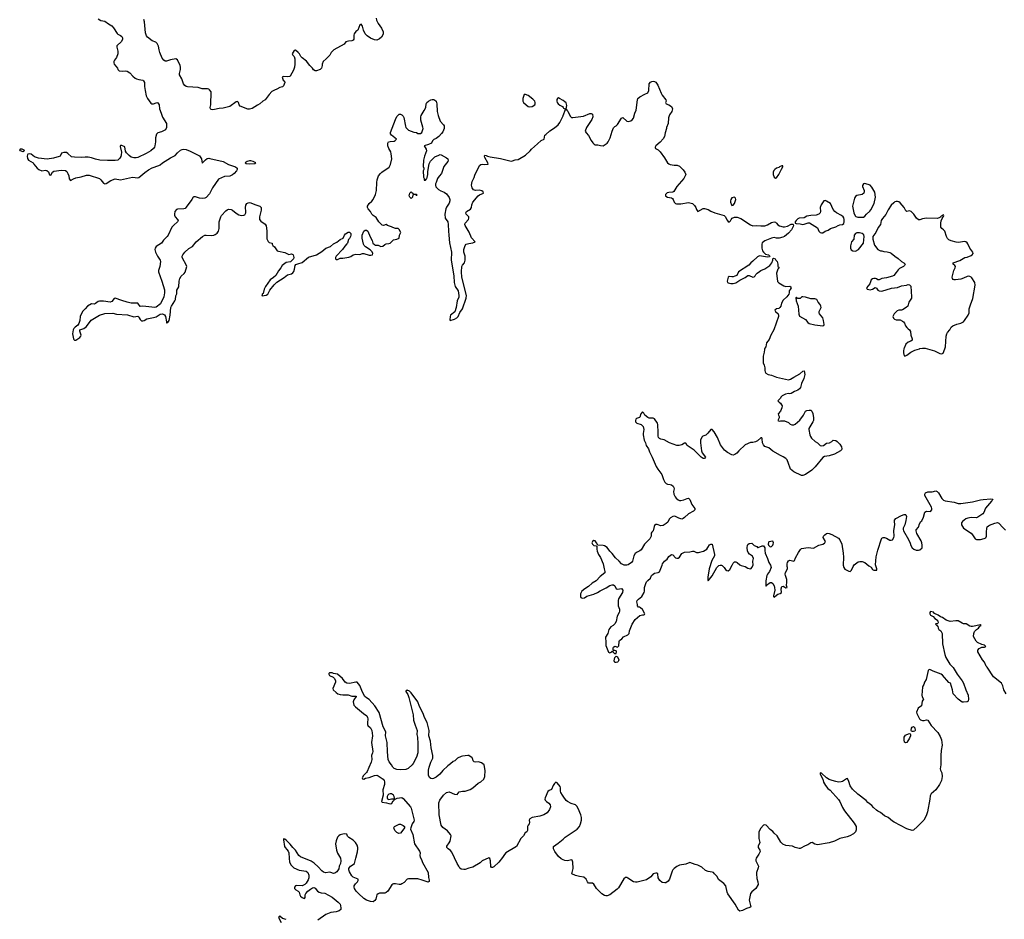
# Model space of a CAD drawing. Header units: inches. Extents: x 2354866 to 2448306, y 705012 to 877032.
# Tile 2 of 36: x 2381735 to 2396713, y 721319 to 735008. Entities that reach past the tile are written whole.
import ezdxf

# ---------------------------------------------------------------- set-up
doc = ezdxf.new("R2010")
doc.units = ezdxf.units.IN
doc.header["$MEASUREMENT"] = 0
for name, color, linetype in [('C3782', 7, 'Continuous'), ('C3783', 7, 'Continuous'), ('C3792', 7, 'Continuous'), ('C3793', 7, 'Continuous')]:
    doc.layers.add(name, color=color, linetype=linetype)

msp = doc.modelspace()

# ---------------------------------------------------------------- linework, layer by layer
at = {"layer": 'C3782', "color": 6, "elevation": 100}
for points in [[(2390000, 723194), (2389990, 723207), (2389968, 723250), (2389960, 723270), (2389962, 723322), (2389958, 723338), (2389910, 723395), (2389890, 723404), (2389870, 723387), (2389850, 723356), (2389827, 723293), (2389790, 723280), (2389770, 723263), (2389727, 723170), (2389723, 723150), (2389728, 723130), (2389747, 723110), (2389785, 723085), (2389803, 723063), (2389810, 723030), (2389795, 722990), (2389758, 722942), (2389710, 722908), (2389650, 722887), (2389530, 722871), (2389495, 722850), (2389485, 722830), (2389489, 722790), (2389484, 722770), (2389469, 722750), (2389461, 722730), (2389462, 722670), (2389449, 722650), (2389426, 722634), (2389398, 722590), (2389360, 722550), (2389294, 722426), (2389130, 722333), (2389110, 722308), (2389082, 722258), (2389026, 722190), (2388950, 722118), (2388930, 722109), (2388910, 722110), (2388903, 722123), (2388898, 722210), (2388887, 722247), (2388870, 722257), (2388771, 722209), (2388739, 722181), (2388630, 722112), (2388570, 722099), (2388510, 722076), (2388490, 722075), (2388450, 722083), (2388430, 722098), (2388417, 722130), (2388390, 722171), (2388310, 722339), (2388290, 722364), (2388251, 722390), (2388231, 722410), (2388231, 722430), (2388270, 722482), (2388283, 722510), (2388297, 722590), (2388291, 722610), (2388245, 722665), (2388170, 722718), (2388148, 722750), (2388114, 722910), (2388112, 723090), (2388128, 723130), (2388184, 723210), (2388230, 723247), (2388250, 723256), (2388270, 723258), (2388350, 723223), (2388390, 723218), (2388421, 723259), (2388470, 723269), (2388510, 723269), (2388590, 723293), (2388630, 723319), (2388710, 723389), (2388750, 723410), (2388795, 723450), (2388811, 723490), (2388815, 723585), (2388802, 723670), (2388759, 723699), (2388729, 723711), (2388710, 723716), (2388670, 723711), (2388650, 723715), (2388631, 723730), (2388624, 723764), (2388618, 723778), (2388570, 723811), (2388550, 723813), (2388510, 723805), (2388470, 723804), (2388450, 723799), (2388395, 723770), (2388354, 723730), (2388330, 723719), (2388290, 723684), (2388250, 723657), (2388170, 723585), (2388126, 723530), (2388070, 723483), (2388030, 723460), (2388010, 723457), (2387990, 723464), (2387970, 723479), (2387954, 723514), (2387956, 723590), (2387965, 723635), (2387988, 723710), (2388018, 723770), (2388022, 723810), (2387997, 723930), (2387984, 724030), (2387957, 724110), (2387963, 724190), (2387945, 724275), (2387933, 724313), (2387893, 724390), (2387873, 724450), (2387815, 724555), (2387790, 724630), (2387690, 724766), (2387665, 724790), (2387630, 724806), (2387610, 724792), (2387610, 724788), (2387617, 724770), (2387639, 724739), (2387653, 724693), (2387722, 724430), (2387728, 724350), (2387751, 724271), (2387782, 724190), (2387777, 724130), (2387786, 724090), (2387793, 723990), (2387793, 723850), (2387770, 723785), (2387723, 723690), (2387708, 723670), (2387647, 723613), (2387610, 723598), (2387530, 723593), (2387470, 723600), (2387430, 723613), (2387410, 723633), (2387390, 723670), (2387357, 723717), (2387342, 723750), (2387330, 723870), (2387326, 724010), (2387300, 724110), (2387306, 724170), (2387264, 724250), (2387206, 724466), (2387137, 724570), (2387050, 724664), (2387009, 724689), (2386985, 724710), (2386950, 724776), (2386910, 724879), (2386870, 724928), (2386850, 724930), (2386750, 724909), (2386713, 724913), (2386687, 724930), (2386644, 724984), (2386570, 725047), (2386510, 725058), (2386490, 725070), (2386448, 725070), (2386439, 725061), (2386436, 725050), (2386447, 725030), (2386503, 725003), (2386522, 724982), (2386539, 724950), (2386541, 724930), (2386501, 724830), (2386505, 724810), (2386547, 724770), (2386576, 724750), (2386610, 724741), (2386650, 724735), (2386730, 724734), (2386790, 724717), (2386854, 724714), (2386855, 724710), (2386819, 724661), (2386806, 724630), (2386820, 724580), (2386844, 724550), (2386965, 724450), (2387015, 724415), (2387027, 724390), (2387029, 724370), (2387024, 724310), (2387026, 724286), (2387032, 724270), (2387072, 724232), (2387092, 724192), (2387100, 724110), (2387089, 724009), (2387105, 723875), (2387103, 723850), (2387087, 723810), (2387093, 723750), (2387081, 723710), (2387044, 723630), (2387023, 723570), (2387009, 723551), (2386965, 723510), (2386947, 723470), (2386950, 723455), (2386970, 723452), (2386994, 723466), (2387050, 723476), (2387130, 723510), (2387169, 723511), (2387190, 723502), (2387266, 723450), (2387280, 723430), (2387286, 723410), (2387287, 723370), (2387261, 723290), (2387262, 723210), (2387238, 723110), (2387250, 723102), (2387313, 723093), (2387350, 723081), (2387381, 723079), (2387395, 723085), (2387419, 723121), (2387432, 723130), (2387434, 723146), (2387446, 723146), (2387477, 723163), (2387550, 723172), (2387570, 723158), (2387681, 723030), (2387692, 723010), (2387736, 722830), (2387733, 722810), (2387708, 722772), (2387683, 722710), (2387682, 722690), (2387717, 722610), (2387740, 722470), (2387818, 722358), (2387826, 722330), (2387823, 722290), (2387827, 722267), (2387848, 722230), (2387865, 722185), (2387950, 722030), (2387956, 721956), (2387966, 721914), (2387965, 721895), (2387950, 721884), (2387857, 721917), (2387790, 721934), (2387650, 721934), (2387630, 721930), (2387582, 721878), (2387550, 721857), (2387531, 721851), (2387510, 721848), (2387450, 721861), (2387420, 721860), (2387410, 721855), (2387398, 721842), (2387333, 721747), (2387312, 721728), (2387290, 721719), (2387210, 721715), (2387190, 721707), (2387170, 721690), (2387161, 721670), (2387152, 721628), (2387136, 721604), (2387110, 721586), (2387070, 721590), (2387010, 721610), (2386970, 721637), (2386888, 721710), (2386854, 721750), (2386829, 721790), (2386822, 721810), (2386824, 721830), (2386842, 721858), (2386874, 721890), (2386886, 721910), (2386885, 721925), (2386882, 721930), (2386810, 721962), (2386790, 721982), (2386750, 722041), (2386742, 722070), (2386743, 722090), (2386750, 722110), (2386768, 722130), (2386809, 722151), (2386830, 722170), (2386847, 722250), (2386874, 722346), (2386880, 722390), (2386879, 722410), (2386867, 722450), (2386844, 722490), (2386810, 722525), (2386743, 722563), (2386724, 722584), (2386710, 722614), (2386670, 722618), (2386610, 722605), (2386590, 722590), (2386572, 722570), (2386548, 722512), (2386541, 722470), (2386555, 722370), (2386570, 722326), (2386613, 722250), (2386621, 722210), (2386615, 722170), (2386597, 722130), (2386590, 722087), (2386558, 722042), (2386530, 722019), (2386510, 722018), (2386470, 722033), (2386450, 722035), (2386390, 722028), (2386357, 722037), (2386330, 722056), (2386276, 722116), (2386214, 722174), (2386170, 722205), (2386005, 722270), (2385984, 722290), (2385932, 722370), (2385890, 722410), (2385850, 722464), (2385790, 722526), (2385770, 722541), (2385750, 722542), (2385747, 722530), (2385765, 722425), (2385772, 722410), (2385801, 722381), (2385818, 722358), (2385828, 722330), (2385833, 722250), (2385842, 722190), (2385863, 722143), (2385905, 722105), (2385988, 722068), (2386092, 722052), (2386118, 722030), (2386136, 721990), (2386134, 721950), (2386121, 721918), (2386093, 721867), (2386073, 721847), (2386030, 721830), (2385947, 721833), (2385933, 721827), (2385915, 721810), (2385915, 721790), (2385922, 721782), (2385935, 721770), (2385973, 721750), (2385989, 721730), (2385995, 721690), (2386009, 721670), (2386030, 721649), (2386050, 721639), (2386070, 721638), (2386078, 721650), (2386076, 721690), (2386086, 721710), (2386119, 721750), (2386160, 721780), (2386190, 721796), (2386210, 721801), (2386230, 721794), (2386268, 721748), (2386290, 721732), (2386323, 721723), (2386377, 721717), (2386490, 721654), (2386579, 721579), (2386608, 721550), (2386617, 721530), (2386622, 721490), (2386621, 721470), (2386597, 721450), (2386547, 721433), (2386470, 721423), (2386390, 721394), (2386270, 721304)], [(2390000, 722223), (2389970, 722240), (2389934, 722274), (2389874, 722350), (2389853, 722390), (2389853, 722427), (2389924, 722476), (2390000, 722541)], [(2385790, 721318), (2385732, 721332), (2385690, 721365), (2385680, 721360), (2385670, 721348), (2385714, 721270)]]:
    msp.add_lwpolyline(points, dxfattribs=at)
for points in [[(2387370, 723231), (2387350, 723223), (2387334, 723210), (2387326, 723190), (2387324, 723170), (2387332, 723152), (2387350, 723142), (2387370, 723145), (2387393, 723153), (2387428, 723152), (2387438, 723162), (2387434, 723190), (2387421, 723210), (2387390, 723230)], [(2387505, 722625), (2387470, 722639), (2387444, 722670), (2387429, 722710), (2387438, 722730), (2387510, 722766), (2387530, 722766), (2387570, 722747), (2387587, 722730), (2387591, 722710), (2387562, 722678), (2387530, 722630)]]:
    msp.add_lwpolyline(points, close=True, dxfattribs=at)
at = {"layer": 'C3783', "color": 6, "elevation": 100}
for points in [[(2382930, 735019), (2382970, 734997), (2383030, 734986), (2383085, 734945), (2383136, 734916), (2383164, 734884), (2383220, 734800), (2383230, 734790), (2383270, 734767), (2383287, 734750), (2383298, 734730), (2383299, 734710), (2383283, 734677), (2383215, 734610), (2383212, 734590), (2383227, 734530), (2383226, 734490), (2383208, 734432), (2383176, 734390), (2383167, 734370), (2383166, 734350), (2383174, 734330), (2383221, 734270), (2383230, 734249), (2383250, 734229), (2383303, 734223), (2383350, 734229), (2383370, 734226), (2383410, 734200), (2383454, 734150), (2383490, 734119), (2383510, 734108), (2383550, 734098), (2383610, 734090), (2383620, 734080), (2383633, 734050), (2383633, 733990), (2383642, 733930), (2383660, 733850), (2383677, 733810), (2383730, 733737), (2383747, 733727), (2383770, 733726), (2383810, 733744), (2383830, 733746), (2383849, 733730), (2383856, 733710), (2383861, 733650), (2383888, 733588), (2383906, 733526), (2383967, 733430), (2383969, 733370), (2383952, 733330), (2383890, 733301), (2383835, 733285), (2383816, 733264), (2383801, 733210), (2383800, 733150), (2383792, 733090), (2383785, 733070), (2383770, 733050), (2383730, 733014), (2383661, 732970), (2383530, 732912), (2383505, 732905), (2383470, 732905), (2383430, 732918), (2383399, 732939), (2383361, 732981), (2383346, 733006), (2383333, 733073), (2383290, 733094), (2383270, 733094), (2383264, 733076), (2383284, 732990), (2383281, 732950), (2383273, 732927), (2383259, 732901), (2383239, 732881), (2383227, 732873), (2383190, 732865), (2383070, 732863), (2382952, 732872), (2382890, 732884), (2382827, 732907), (2382776, 732916), (2382730, 732917), (2382670, 732910), (2382570, 732915), (2382523, 732923), (2382470, 732971), (2382445, 732985), (2382406, 732986), (2382370, 732975), (2382358, 732942), (2382349, 732930), (2382335, 732925), (2382250, 732899), (2382153, 732887), (2382021, 732902), (2381961, 732921), (2381910, 732961), (2381890, 732968), (2381860, 732960), (2381852, 732950), (2381850, 732930), (2381854, 732894), (2381867, 732870), (2381938, 732830), (2381949, 732810), (2381999, 732750), (2382024, 732730), (2382070, 732710), (2382130, 732717), (2382150, 732714), (2382173, 732693), (2382190, 732649), (2382210, 732641), (2382234, 732686), (2382257, 732703), (2382370, 732718), (2382430, 732713), (2382450, 732700), (2382470, 732670), (2382483, 732630), (2382490, 732588), (2382510, 732559), (2382553, 732587), (2382590, 732602), (2382670, 732617), (2382750, 732643), (2382790, 732640), (2382950, 732590), (2382971, 732571), (2383010, 732518), (2383030, 732510), (2383050, 732516), (2383120, 732560), (2383190, 732588), (2383270, 732570), (2383450, 732611), (2383530, 732604), (2383550, 732607), (2383638, 732682), (2383696, 732724), (2383750, 732754), (2383850, 732788), (2383870, 732799), (2383910, 732830), (2384030, 732905), (2384099, 732941), (2384136, 732984), (2384179, 733021), (2384206, 733034), (2384230, 733039), (2384270, 733033), (2384330, 733008), (2384470, 732937), (2384483, 732923), (2384499, 732890), (2384510, 732826), (2384562, 732878), (2384586, 732894), (2384610, 732900), (2384630, 732898), (2384830, 732852), (2384910, 732806), (2385018, 732770), (2385044, 732750), (2385045, 732730), (2385035, 732710), (2384999, 732670), (2384970, 732646), (2384930, 732627), (2384850, 732620), (2384757, 732583), (2384667, 732450), (2384621, 732359), (2384570, 732300), (2384550, 732290), (2384510, 732286), (2384470, 732293), (2384410, 732315), (2384384, 732315), (2384372, 732308), (2384356, 732270), (2384270, 732156), (2384250, 732136), (2384230, 732129), (2384134, 732126), (2384121, 732119), (2384095, 732090), (2384089, 732050), (2384092, 732032), (2384101, 732010), (2384136, 731970), (2384144, 731950), (2384138, 731930), (2384080, 731880), (2384051, 731849), (2383995, 731730), (2383979, 731710), (2383925, 731655), (2383890, 731610), (2383810, 731557), (2383794, 731530), (2383791, 731510), (2383803, 731470), (2383832, 731410), (2383873, 731350), (2383879, 731330), (2383866, 731250), (2383846, 731190), (2383846, 731170), (2383900, 731030), (2383937, 730897), (2383938, 730850), (2383929, 730790), (2383876, 730684), (2383810, 730635), (2383790, 730630), (2383610, 730651), (2383570, 730646), (2383533, 730693), (2383430, 730697), (2383372, 730710), (2383290, 730733), (2383190, 730770), (2383170, 730766), (2383138, 730722), (2383110, 730710), (2383010, 730726), (2382950, 730725), (2382930, 730721), (2382890, 730687), (2382870, 730679), (2382830, 730683), (2382769, 730650), (2382733, 730607), (2382693, 730570), (2382657, 730490), (2382652, 730430), (2382637, 730383), (2382621, 730359), (2382578, 730330), (2382558, 730310), (2382548, 730290), (2382537, 730230), (2382553, 730153), (2382561, 730141), (2382570, 730134), (2382590, 730133), (2382650, 730170), (2382665, 730190), (2382670, 730210), (2382651, 730270), (2382652, 730288), (2382710, 730309), (2382750, 730339), (2382824, 730436), (2382950, 730510), (2383030, 730539), (2383150, 730541), (2383210, 730528), (2383375, 730515), (2383470, 730487), (2383530, 730499), (2383550, 730489), (2383555, 730470), (2383570, 730445), (2383590, 730428), (2383610, 730424), (2383630, 730430), (2383670, 730454), (2383770, 730474), (2383810, 730488), (2383870, 730528), (2383910, 730533), (2383937, 730517), (2383953, 730490), (2383970, 730410), (2383970, 730388), (2383978, 730402), (2383990, 730402), (2384007, 730430), (2384026, 730510), (2384035, 730630), (2384043, 730650), (2384096, 730730), (2384105, 730750), (2384112, 730808), (2384124, 730836), (2384127, 730890), (2384155, 730945), (2384160, 731030), (2384169, 731070), (2384190, 731106), (2384236, 731144), (2384250, 731164), (2384276, 731250), (2384271, 731270), (2384209, 731390), (2384207, 731410), (2384215, 731430), (2384249, 731471), (2384310, 731525), (2384363, 731557), (2384421, 731630), (2384516, 731710), (2384550, 731727), (2384570, 731731), (2384650, 731726), (2384690, 731730), (2384710, 731738), (2384740, 731760), (2384758, 731790), (2384769, 731829), (2384769, 731930), (2384794, 732010), (2384805, 732030), (2384870, 732102), (2384890, 732116), (2384910, 732123), (2384950, 732122), (2384973, 732110), (2385030, 732063), (2385070, 732039), (2385111, 732029), (2385147, 732033), (2385159, 732041), (2385173, 732067), (2385176, 732090), (2385169, 732150), (2385176, 732184), (2385190, 732209), (2385210, 732223), (2385230, 732226), (2385250, 732221), (2385310, 732194), (2385375, 732175), (2385390, 732169), (2385407, 732150), (2385411, 732110), (2385385, 732010), (2385384, 731970), (2385401, 731941), (2385470, 731896), (2385485, 731870), (2385497, 731797), (2385495, 731675), (2385514, 731634), (2385530, 731617), (2385578, 731610), (2385575, 731590), (2385584, 731570), (2385611, 731551), (2385651, 731491), (2385670, 731484), (2385768, 731468), (2385830, 731435), (2385870, 731447), (2385890, 731437), (2385895, 731430), (2385907, 731390), (2385901, 731370), (2385855, 731325), (2385790, 731313), (2385730, 731270), (2385707, 731233), (2385670, 731185), (2385630, 731117), (2385597, 731083), (2385546, 731050), (2385472, 730950), (2385452, 730910), (2385437, 730843), (2385426, 730830), (2385424, 730816), (2385418, 730810), (2385425, 730805), (2385483, 730817), (2385508, 730832), (2385538, 730890), (2385604, 730976), (2385645, 731015), (2385756, 731084), (2385810, 731128), (2385870, 731143), (2385890, 731156), (2385904, 731176), (2385918, 731210), (2385925, 731270), (2385938, 731282), (2385965, 731295), (2386030, 731312), (2386130, 731392), (2386250, 731430), (2386330, 731482), (2386390, 731529), (2386461, 731559), (2386510, 731598), (2386559, 731621), (2386610, 731663), (2386654, 731686), (2386675, 731730), (2386690, 731749), (2386730, 731777), (2386750, 731777), (2386770, 731754), (2386771, 731730), (2386766, 731710), (2386750, 731679), (2386737, 731663), (2386721, 731610), (2386710, 731595), (2386679, 731561), (2386644, 731510), (2386549, 731410), (2386537, 731390), (2386541, 731370), (2386550, 731359), (2386570, 731357), (2386610, 731379), (2386650, 731379), (2386744, 731396), (2386770, 731405), (2386810, 731429), (2386850, 731439), (2386910, 731437), (2386950, 731449), (2386970, 731449), (2387050, 731425), (2387076, 731424), (2387102, 731430), (2387106, 731450), (2387096, 731475), (2387065, 731505), (2386996, 731550), (2386976, 731570), (2386965, 731590), (2386943, 731683), (2386944, 731730), (2386970, 731789), (2386990, 731803), (2387010, 731803), (2387030, 731789), (2387066, 731706), (2387097, 731650), (2387109, 731610), (2387130, 731588), (2387150, 731575), (2387190, 731575), (2387230, 731555), (2387258, 731562), (2387290, 731589), (2387310, 731598), (2387350, 731602), (2387370, 731609), (2387423, 731657), (2387474, 731670), (2387510, 731686), (2387512, 731730), (2387531, 731770), (2387510, 731814), (2387492, 731832), (2387450, 731831), (2387410, 731845), (2387390, 731858), (2387330, 731878), (2387310, 731891), (2387270, 731876), (2387250, 731879), (2387198, 731930), (2387156, 731996), (2387111, 732030), (2387094, 732050), (2387070, 732090), (2387036, 732130), (2387027, 732150), (2387027, 732170), (2387051, 732210), (2387093, 732247), (2387111, 732270), (2387150, 732348), (2387164, 732410), (2387168, 732530), (2387173, 732570), (2387194, 732630), (2387222, 732670), (2387242, 732690), (2387354, 732766), (2387376, 732804), (2387395, 732890), (2387388, 732968), (2387379, 732999), (2387349, 733050), (2387334, 733090), (2387333, 733110), (2387336, 733130), (2387347, 733150), (2387370, 733157), (2387430, 733162), (2387447, 733170), (2387467, 733190), (2387390, 733250), (2387378, 733270), (2387378, 733290), (2387450, 733489), (2387470, 733533), (2387510, 733569), (2387530, 733569), (2387550, 733562), (2387570, 733538), (2387579, 733519), (2387604, 733390), (2387610, 733368), (2387622, 733350), (2387650, 733329), (2387730, 733298), (2387770, 733289), (2387790, 733275), (2387830, 733275), (2387851, 733290), (2387871, 733350), (2387870, 733374), (2387837, 733477), (2387836, 733530), (2387841, 733550), (2387890, 733628), (2387911, 733670), (2387918, 733730), (2387931, 733750), (2387952, 733770), (2387990, 733789), (2388010, 733793), (2388030, 733793), (2388047, 733787), (2388070, 733769), (2388080, 733730), (2388086, 733610), (2388099, 733550), (2388130, 733464), (2388181, 733410), (2388190, 733395), (2388192, 733352), (2388170, 733304), (2388150, 733274), (2388109, 733230), (2388070, 733201), (2388034, 733186), (2388017, 733163), (2388002, 733130), (2387953, 733107), (2387889, 733090), (2387919, 733039), (2387925, 733010), (2387892, 732930), (2387877, 732870), (2387875, 732775), (2387882, 732750), (2387882, 732730), (2387875, 732710), (2387878, 732610), (2387888, 732590), (2387886, 732570), (2387890, 732566), (2387910, 732566), (2387918, 732582), (2387930, 732586), (2387932, 732608), (2387945, 732650), (2387942, 732698), (2387966, 732814), (2387985, 732855), (2388050, 732919), (2388110, 732949), (2388130, 732955), (2388148, 732952), (2388230, 732906), (2388249, 732890), (2388255, 732870), (2388249, 732850), (2388189, 732772), (2388170, 732730), (2388154, 732670), (2388115, 732625), (2388093, 732590), (2388073, 732530), (2388061, 732510), (2388060, 732490), (2388065, 732465), (2388104, 732424), (2388143, 732403), (2388190, 732385), (2388230, 732358), (2388270, 732302), (2388281, 732270), (2388281, 732250), (2388270, 732216), (2388227, 732153), (2388216, 732130), (2388201, 732050), (2388209, 731990), (2388246, 731930), (2388255, 731890), (2388256, 731790), (2388261, 731730), (2388275, 731615), (2388302, 731470), (2388301, 731350), (2388340, 731110), (2388345, 731010), (2388361, 730950), (2388403, 730883), (2388414, 730810), (2388413, 730787), (2388392, 730730), (2388373, 730627), (2388356, 730564), (2388290, 730511), (2388285, 730490), (2388281, 730441), (2388286, 730430), (2388350, 730450), (2388386, 730470), (2388403, 730490), (2388430, 730555), (2388473, 730610), (2388529, 730770), (2388530, 730812), (2388463, 731090), (2388454, 731170), (2388460, 731250), (2388469, 731271), (2388500, 731310), (2388510, 731348), (2388512, 731410), (2388491, 731470), (2388491, 731510), (2388510, 731570), (2388528, 731592), (2388570, 731604), (2388630, 731614), (2388663, 731630), (2388606, 731690), (2388574, 731774), (2388514, 731874), (2388509, 731890), (2388513, 731910), (2388561, 731970), (2388570, 731990), (2388566, 732010), (2388525, 732050), (2388522, 732070), (2388531, 732090), (2388594, 732126), (2388608, 732152), (2388613, 732190), (2388626, 732230), (2388710, 732329), (2388730, 732345), (2388791, 732370), (2388785, 732390), (2388766, 732406), (2388730, 732413), (2388670, 732410), (2388641, 732421), (2388616, 732450), (2388608, 732492), (2388616, 732544), (2388650, 732605), (2388660, 732640), (2388729, 732790), (2388750, 732806), (2388770, 732812), (2388813, 732807), (2388862, 732810), (2388858, 732830), (2388811, 732910), (2388806, 732930), (2388810, 732946), (2388830, 732942), (2388849, 732929), (2388890, 732919), (2389050, 732898), (2389210, 732857), (2389230, 732859), (2389270, 732875), (2389318, 732882), (2389430, 732949), (2389501, 733010), (2389522, 733038), (2389610, 733121), (2389670, 733169), (2389711, 733190), (2389726, 733250), (2389737, 733263), (2389801, 733319), (2389870, 733363), (2389927, 733410), (2389950, 733442), (2390000, 733544)], [(2387158, 735030), (2387162, 735002), (2387189, 734950), (2387238, 734878), (2387262, 734822), (2387263, 734790), (2387239, 734741), (2387210, 734715), (2387170, 734695), (2387130, 734699), (2387070, 734728), (2387023, 734763), (2386993, 734793), (2386967, 734847), (2386950, 734911), (2386930, 734938), (2386910, 734932), (2386879, 734850), (2386849, 734830), (2386825, 734795), (2386817, 734770), (2386816, 734710), (2386806, 734694), (2386790, 734684), (2386737, 734683), (2386695, 734670), (2386670, 734638), (2386515, 734550), (2386474, 734510), (2386454, 734470), (2386399, 734410), (2386354, 734370), (2386335, 734330), (2386335, 734310), (2386326, 734270), (2386306, 734250), (2386250, 734232), (2386230, 734232), (2386205, 734245), (2386191, 734271), (2386150, 734311), (2386097, 734377), (2386030, 734426), (2386010, 734446), (2385991, 734490), (2385971, 734510), (2385930, 734543), (2385910, 734538), (2385879, 734490), (2385889, 734470), (2385909, 734450), (2385919, 734410), (2385921, 734330), (2385915, 734285), (2385900, 734240), (2385852, 734148), (2385839, 734141), (2385810, 734138), (2385750, 734145), (2385728, 734132), (2385743, 734090), (2385761, 734070), (2385769, 734050), (2385750, 734002), (2385733, 733987), (2385690, 733978), (2385648, 733950), (2385610, 733937), (2385570, 733916), (2385528, 733872), (2385470, 733791), (2385432, 733768), (2385389, 733730), (2385353, 733707), (2385270, 733659), (2385230, 733646), (2385207, 733647), (2385090, 733690), (2385074, 733710), (2385065, 733750), (2385050, 733765), (2385030, 733756), (2384930, 733689), (2384830, 733662), (2384770, 733657), (2384701, 733639), (2384670, 733636), (2384650, 733640), (2384637, 733650), (2384635, 733670), (2384645, 733710), (2384650, 733910), (2384623, 733943), (2384610, 733952), (2384590, 733955), (2384510, 733954), (2384450, 733978), (2384287, 733987), (2384270, 733990), (2384245, 734005), (2384229, 734030), (2384202, 734110), (2384168, 734168), (2384168, 734190), (2384184, 734250), (2384184, 734284), (2384177, 734310), (2384135, 734395), (2384110, 734410), (2384030, 734397), (2383970, 734377), (2383950, 734378), (2383930, 734391), (2383905, 734425), (2383866, 734510), (2383855, 734550), (2383847, 734607), (2383828, 734648), (2383808, 734668), (2383750, 734687), (2383680, 734740), (2383664, 734764), (2383649, 734810), (2383634, 734974), (2383624, 735010)], [(2390000, 733777), (2389946, 733810), (2389930, 733818), (2389914, 733810), (2389905, 733795), (2389906, 733770), (2389911, 733750), (2389926, 733726), (2389950, 733706), (2389990, 733685), (2390000, 733673)]]:
    msp.add_lwpolyline(points, dxfattribs=at)
for points in [[(2389430, 733869), (2389410, 733868), (2389391, 733810), (2389389, 733790), (2389390, 733770), (2389400, 733750), (2389439, 733710), (2389470, 733688), (2389490, 733684), (2389530, 733687), (2389569, 733710), (2389579, 733730), (2389579, 733750), (2389569, 733770), (2389541, 733801), (2389470, 733854)], [(2381790, 732995), (2381749, 733010), (2381735, 733030), (2381741, 733039), (2381750, 733045), (2381770, 733043), (2381796, 733030), (2381805, 733010)], [(2385230, 732858), (2385198, 732850), (2385165, 732830), (2385181, 732821), (2385230, 732815), (2385310, 732818), (2385328, 732830), (2385288, 732850), (2385250, 732858)], [(2387730, 732354), (2387770, 732354), (2387772, 732350), (2387770, 732326), (2387766, 732346), (2387733, 732347), (2387718, 732342), (2387712, 732308), (2387690, 732286), (2387670, 732308), (2387662, 732330), (2387668, 732370), (2387682, 732378), (2387690, 732391), (2387698, 732378), (2387714, 732370), (2387718, 732358)]]:
    msp.add_lwpolyline(points, close=True, dxfattribs=at)
at = {"layer": 'C3792', "color": 6, "elevation": 100}
for points in [[(2393066, 730000), (2393063, 729990), (2393061, 729950), (2393045, 729890), (2393043, 729850), (2393047, 729787), (2393061, 729750), (2393069, 729710), (2393070, 729670), (2393075, 729650), (2393087, 729630), (2393121, 729610), (2393170, 729600), (2393250, 729568), (2393430, 729527), (2393462, 729538), (2393510, 729571), (2393601, 729619), (2393650, 729662), (2393670, 729666), (2393680, 729610), (2393662, 729550), (2393626, 729470), (2393614, 729410), (2393597, 729390), (2393570, 729370), (2393522, 729350), (2393470, 729318), (2393450, 729316), (2393430, 729321), (2393386, 729310), (2393335, 729285), (2393315, 729265), (2393309, 729251), (2393268, 729210), (2393286, 729190), (2393310, 729174), (2393326, 729150), (2393332, 729130), (2393330, 729102), (2393310, 729051), (2393275, 729010), (2393278, 728990), (2393289, 728970), (2393288, 728952), (2393269, 728910), (2393290, 728898), (2393310, 728906), (2393370, 728906), (2393430, 728878), (2393454, 728854), (2393483, 728843), (2393510, 728844), (2393530, 728853), (2393605, 728915), (2393659, 728990), (2393690, 729050), (2393710, 729060), (2393746, 729066), (2393770, 729064), (2393786, 729050), (2393798, 729018), (2393810, 728950), (2393810, 728910), (2393802, 728890), (2393739, 728790), (2393739, 728770), (2393754, 728690), (2393764, 728664), (2393780, 728640), (2393838, 728590), (2393870, 728569), (2393910, 728529), (2393930, 728522), (2393962, 728530), (2394010, 728562), (2394052, 728570), (2394090, 728589), (2394110, 728609), (2394150, 728606), (2394170, 728592), (2394212, 728550), (2394235, 728510), (2394240, 728480), (2394236, 728464), (2394219, 728450), (2394130, 728399), (2394048, 728370), (2393979, 728361), (2393953, 728347), (2393835, 728205), (2393787, 728153), (2393690, 728089), (2393650, 728072), (2393630, 728074), (2393510, 728129), (2393460, 728170), (2393423, 728270), (2393417, 728297), (2393410, 728311), (2393390, 728331), (2393350, 728357), (2393310, 728375), (2393190, 728441), (2393130, 728491), (2393070, 728514), (2393050, 728537), (2393035, 728570), (2393032, 728632), (2393025, 728645), (2393010, 728647), (2392959, 728601), (2392930, 728584), (2392890, 728574), (2392870, 728577), (2392850, 728574), (2392770, 728539), (2392677, 728450), (2392644, 728410), (2392615, 728390), (2392590, 728382), (2392570, 728385), (2392503, 728423), (2392458, 728458), (2392439, 728479), (2392398, 728538), (2392350, 728651), (2392299, 728739), (2392270, 728771), (2392250, 728771), (2392204, 728716), (2392173, 728687), (2392128, 728670), (2392110, 728658), (2392092, 728610), (2392092, 728568), (2392106, 728446), (2392117, 728417), (2392168, 728350), (2392150, 728332), (2392130, 728332), (2392102, 728350), (2391997, 728457), (2391891, 728531), (2391870, 728562), (2391850, 728562), (2391810, 728539), (2391769, 728531), (2391730, 728531), (2391618, 728570), (2391537, 728617), (2391490, 728625), (2391470, 728633), (2391453, 728650), (2391448, 728670), (2391448, 728768), (2391441, 728810), (2391441, 728850), (2391435, 728870), (2391390, 728936), (2391370, 728947), (2391310, 728945), (2391290, 728953), (2391246, 728990), (2391230, 729022), (2391210, 729042), (2391185, 729010), (2391170, 728962), (2391164, 728956), (2391119, 728941), (2391108, 728930), (2391102, 728910), (2391104, 728890), (2391122, 728870), (2391188, 728848), (2391210, 728830), (2391217, 728817), (2391228, 728770), (2391217, 728710), (2391219, 728690), (2391237, 728610), (2391255, 728570), (2391265, 728530), (2391299, 728479), (2391316, 728430), (2391358, 728350), (2391417, 728210), (2391441, 728170), (2391503, 728090), (2391529, 728010), (2391550, 727970), (2391570, 727950), (2391590, 727941), (2391630, 727937), (2391649, 727930), (2391674, 727910), (2391686, 727890), (2391690, 727870), (2391680, 727830), (2391686, 727790), (2391704, 727750), (2391719, 727730), (2391750, 727702), (2391770, 727692), (2391790, 727690), (2391840, 727700), (2391890, 727724), (2391910, 727725), (2391930, 727709), (2391960, 727630), (2392004, 727570), (2392005, 727550), (2391985, 727530), (2391909, 727491), (2391850, 727433), (2391830, 727418), (2391810, 727410), (2391790, 727412), (2391761, 727421), (2391710, 727448), (2391690, 727452), (2391670, 727448), (2391633, 727430), (2391616, 727410), (2391596, 727364), (2391570, 727341), (2391526, 727314), (2391490, 727306), (2391430, 727328), (2391410, 727327), (2391393, 727310), (2391386, 727294), (2391372, 727228), (2391349, 727210), (2391343, 727197), (2391340, 727150), (2391320, 727110), (2391238, 727030), (2391190, 726939), (2391170, 726924), (2391130, 726908), (2391097, 726883), (2391078, 726850), (2391059, 726770), (2391044, 726750), (2390990, 726715), (2390969, 726709), (2390930, 726709), (2390890, 726727), (2390853, 726770), (2390799, 726819), (2390746, 726886), (2390710, 726921), (2390670, 726975), (2390630, 727001), (2390610, 727008), (2390531, 727011), (2390511, 727050), (2390490, 727078), (2390470, 727085), (2390448, 727070), (2390441, 727050), (2390450, 727026), (2390470, 727007), (2390502, 727002), (2390515, 726995), (2390515, 726950), (2390520, 726920), (2390542, 726870), (2390570, 726826), (2390613, 726730), (2390624, 726650), (2390637, 726610), (2390636, 726590), (2390563, 726537), (2390505, 726470), (2390444, 726436), (2390390, 726382), (2390330, 726348), (2390286, 726310), (2390264, 726270), (2390264, 726230), (2390270, 726217), (2390290, 726208), (2390328, 726212), (2390365, 726235), (2390470, 726266), (2390527, 726290), (2390563, 726317), (2390657, 726363), (2390710, 726397), (2390750, 726408), (2390770, 726408), (2390790, 726395), (2390810, 726348), (2390830, 726341), (2390890, 726351), (2390910, 726330), (2390907, 726290), (2390846, 726194), (2390838, 726170), (2390840, 726090), (2390857, 726037), (2390859, 726010), (2390853, 725987), (2390824, 725930), (2390809, 725851), (2390787, 725813), (2390763, 725790), (2390730, 725769), (2390696, 725730), (2390681, 725670), (2390645, 725610), (2390644, 725590), (2390653, 725550), (2390650, 725488), (2390690, 725384), (2390710, 725374), (2390722, 725378), (2390742, 725390), (2390750, 725406), (2390758, 725398), (2390758, 725390), (2390785, 725365), (2390798, 725362), (2390810, 725366), (2390814, 725390), (2390810, 725402), (2390788, 725412), (2390772, 725412), (2390762, 725422), (2390765, 725450), (2390770, 725458), (2390790, 725478), (2390830, 725461), (2390841, 725470), (2390850, 725482), (2390852, 725548), (2390860, 725560), (2390893, 725587), (2390922, 725618), (2390984, 725650), (2391006, 725670), (2391014, 725710), (2391050, 725810), (2391097, 725883), (2391170, 725943), (2391210, 725952), (2391230, 725950), (2391242, 725958), (2391247, 725970), (2391210, 726033), (2391181, 726061), (2391170, 726068), (2391150, 726071), (2391131, 726090), (2391133, 726110), (2391124, 726150), (2391127, 726170), (2391148, 726192), (2391198, 726230), (2391234, 726290), (2391242, 726310), (2391239, 726370), (2391258, 726430), (2391270, 726454), (2391290, 726477), (2391330, 726509), (2391347, 726550), (2391370, 726573), (2391390, 726587), (2391450, 726596), (2391470, 726609), (2391510, 726710), (2391514, 726730), (2391527, 726750), (2391544, 726770), (2391582, 726798), (2391610, 726838), (2391650, 726868), (2391670, 726867), (2391710, 726820), (2391730, 726813), (2391750, 726816), (2391770, 726830), (2391810, 726887), (2391850, 726905), (2391930, 726913), (2391970, 726922), (2391990, 726921), (2392030, 726903), (2392061, 726899), (2392138, 726922), (2392165, 726935), (2392186, 726954), (2392205, 726975), (2392230, 727018), (2392250, 727028), (2392270, 727026), (2392307, 726870), (2392303, 726850), (2392263, 726777), (2392223, 726650), (2392203, 726523), (2392202, 726482), (2392210, 726468), (2392270, 726544), (2392338, 726670), (2392370, 726701), (2392390, 726709), (2392410, 726709), (2392422, 726702), (2392452, 726672), (2392470, 726644), (2392490, 726629), (2392510, 726622), (2392537, 726643), (2392571, 726709), (2392590, 726738), (2392610, 726758), (2392630, 726758), (2392649, 726749), (2392690, 726714), (2392710, 726704), (2392770, 726689), (2392810, 726664), (2392850, 726654), (2392861, 726659), (2392871, 726670), (2392891, 726710), (2392887, 726770), (2392896, 726810), (2392884, 726844), (2392836, 726876), (2392819, 726899), (2392808, 726928), (2392802, 726970), (2392804, 727010), (2392810, 727024), (2392830, 727040), (2392870, 727041), (2392910, 727009), (2392948, 726990), (2392958, 726978), (2392970, 726975), (2393030, 727004), (2393050, 727002), (2393069, 726970), (2393069, 726930), (2393077, 726890), (2393113, 726810), (2393129, 726750), (2393156, 726710), (2393165, 726670), (2393141, 726610), (2393110, 726571), (2393100, 726550), (2393085, 726470), (2393084, 726404), (2393090, 726388), (2393098, 726402), (2393150, 726444), (2393170, 726442), (2393190, 726429), (2393210, 726396), (2393217, 726370), (2393220, 726330), (2393201, 726241), (2393201, 726230), (2393210, 726219), (2393247, 726253), (2393270, 726266), (2393304, 726276), (2393323, 726290), (2393319, 726350), (2393330, 726382), (2393350, 726388), (2393375, 726375), (2393390, 726362), (2393410, 726366), (2393401, 726401), (2393407, 726450), (2393405, 726490), (2393382, 726550), (2393381, 726570), (2393385, 726595), (2393414, 726650), (2393416, 726670), (2393410, 726690), (2393409, 726730), (2393413, 726750), (2393430, 726776), (2393450, 726785), (2393510, 726769), (2393523, 726777), (2393539, 726821), (2393581, 726899), (2393613, 726947), (2393630, 726961), (2393730, 726979), (2393810, 726969), (2393892, 727010), (2393951, 727029), (2393977, 727043), (2393985, 727050), (2393991, 727070), (2393956, 727130), (2393961, 727150), (2393981, 727170), (2394010, 727190), (2394030, 727194), (2394050, 727192), (2394090, 727177), (2394190, 727118), (2394213, 727093), (2394239, 727030), (2394264, 726890), (2394268, 726832), (2394261, 726710), (2394270, 726670), (2394286, 726646), (2394350, 726615), (2394370, 726614), (2394386, 726630), (2394414, 726690), (2394430, 726714), (2394490, 726761), (2394515, 726765), (2394550, 726764), (2394590, 726750), (2394650, 726697), (2394690, 726678), (2394710, 726642), (2394728, 726630), (2394772, 726630), (2394775, 726650), (2394754, 726714), (2394766, 726834), (2394790, 726938), (2394844, 727110), (2394850, 727119), (2394870, 727129), (2394890, 727129), (2394919, 727119), (2394970, 727089), (2394990, 727089), (2395010, 727095), (2395033, 727127), (2395037, 727150), (2395034, 727230), (2395048, 727328), (2395042, 727370), (2395045, 727395), (2395063, 727417), (2395150, 727465), (2395190, 727480), (2395210, 727480), (2395215, 727475), (2395223, 727450), (2395216, 727390), (2395200, 727320), (2395176, 727270), (2395175, 727250), (2395182, 727230), (2395258, 727098), (2395282, 727042), (2395290, 727009), (2395310, 726970), (2395335, 726950), (2395370, 726936), (2395406, 726934), (2395430, 726939), (2395461, 726970), (2395463, 727010), (2395457, 727050), (2395450, 727078), (2395381, 727190), (2395371, 727230), (2395372, 727248), (2395410, 727288), (2395423, 727337), (2395442, 727370), (2395456, 727384), (2395483, 727437), (2395506, 727514), (2395530, 727531), (2395590, 727524), (2395608, 727550), (2395610, 727570), (2395605, 727590), (2395505, 727770), (2395502, 727790), (2395513, 727807), (2395550, 727825), (2395614, 727826), (2395670, 727841), (2395690, 727829), (2395710, 727809), (2395764, 727724), (2395790, 727699), (2395811, 727689), (2395950, 727665), (2396010, 727647), (2396050, 727647), (2396230, 727672), (2396350, 727702), (2396390, 727708), (2396510, 727717), (2396534, 727714), (2396538, 727710), (2396529, 727690), (2396517, 727683), (2396426, 727574), (2396401, 727510), (2396388, 727490), (2396340, 727460), (2396310, 727436), (2396290, 727427), (2396209, 727431), (2396159, 727421), (2396130, 727411), (2396075, 727370), (2396061, 727350), (2396061, 727321), (2396090, 727269), (2396210, 727194), (2396231, 727171), (2396270, 727109), (2396290, 727097), (2396350, 727097), (2396407, 727113), (2396430, 727124), (2396443, 727150), (2396442, 727210), (2396447, 727270), (2396453, 727290), (2396470, 727307), (2396490, 727319), (2396570, 727347), (2396610, 727355), (2396630, 727346), (2396690, 727279), (2396730, 727243)], [(2395185, 730000), (2395179, 729970), (2395177, 729937), (2395190, 729894), (2395210, 729892), (2395230, 729903), (2395292, 729948), (2395350, 729977), (2395421, 730000)], [(2395544, 730000), (2395650, 729967), (2395730, 729931), (2395750, 729926), (2395773, 729927), (2395784, 729936), (2395808, 730000)], [(2396743, 724750), (2396707, 724810), (2396691, 724870), (2396671, 724910), (2396550, 725011), (2396450, 725155), (2396435, 725170), (2396411, 725230), (2396381, 725270), (2396308, 725388), (2396310, 725415), (2396330, 725441), (2396370, 725459), (2396410, 725459), (2396434, 725470), (2396412, 725490), (2396370, 725499), (2396305, 725530), (2396285, 725550), (2396245, 725625), (2396251, 725670), (2396262, 725698), (2396290, 725730), (2396321, 725750), (2396342, 725778), (2396362, 725790), (2396358, 725798), (2396350, 725802), (2396230, 725776), (2396210, 725776), (2396190, 725781), (2396133, 725813), (2396090, 725815), (2396070, 725823), (2396010, 725861), (2395977, 725863), (2395890, 725851), (2395831, 725871), (2395771, 725911), (2395742, 725922), (2395705, 725945), (2395650, 725972), (2395634, 725994), (2395590, 726002), (2395582, 725990), (2395582, 725970), (2395589, 725949), (2395630, 725929), (2395658, 725898), (2395695, 725870), (2395707, 725833), (2395702, 725818), (2395670, 725814), (2395668, 725810), (2395682, 725802), (2395690, 725786), (2395702, 725782), (2395708, 725750), (2395718, 725730), (2395748, 725708), (2395768, 725670), (2395773, 725510), (2395810, 725350), (2395825, 725305), (2395883, 725203), (2395935, 725150), (2395994, 725050), (2396072, 724950), (2396092, 724910), (2396126, 724810), (2396163, 724730), (2396169, 724671), (2396161, 724639), (2396150, 724626), (2396090, 724621), (2396070, 724625), (2396050, 724637), (2396011, 724670), (2395936, 724750), (2395925, 724810), (2395892, 724910), (2395870, 724925), (2395772, 725032), (2395750, 725050), (2395633, 725093), (2395590, 725116), (2395570, 725118), (2395554, 725106), (2395522, 724970), (2395498, 724930), (2395489, 724890), (2395472, 724868), (2395467, 724853), (2395458, 724730), (2395463, 724703), (2395482, 724670), (2395461, 724639), (2395454, 724566), (2395404, 724530), (2395379, 724470), (2395381, 724450), (2395422, 724370), (2395437, 724357), (2395470, 724345), (2395494, 724346), (2395530, 724355), (2395550, 724348), (2395599, 724270), (2395700, 724160), (2395739, 724099), (2395758, 724050), (2395767, 723970), (2395750, 723890), (2395745, 723810), (2395749, 723671), (2395739, 723610), (2395743, 723590), (2395761, 723550), (2395768, 723490), (2395757, 723430), (2395727, 723370), (2395669, 723291), (2395602, 723230), (2395583, 723197), (2395579, 723150), (2395544, 722956), (2395525, 722895), (2395489, 722830), (2395390, 722731), (2395330, 722678), (2395310, 722671), (2395230, 722696), (2395035, 722795), (2395011, 722811), (2394945, 722870), (2394890, 722896), (2394830, 722946), (2394790, 722964), (2394770, 722979), (2394722, 723022), (2394697, 723050), (2394636, 723096), (2394610, 723127), (2394483, 723223), (2394402, 723302), (2394368, 723350), (2394350, 723418), (2394330, 723462), (2394310, 723459), (2394250, 723418), (2394230, 723411), (2394190, 723407), (2394150, 723415), (2394092, 723430), (2394050, 723448), (2394010, 723471), (2393930, 723543), (2393922, 723542), (2393910, 723550), (2393910, 723530), (2393919, 723519), (2393950, 723450), (2393964, 723404), (2393993, 723353), (2394030, 723309), (2394066, 723286), (2394190, 723144), (2394213, 723110), (2394250, 723022), (2394280, 722970), (2394430, 722784), (2394457, 722730), (2394462, 722710), (2394460, 722680), (2394447, 722650), (2394419, 722621), (2394365, 722590), (2394325, 722575), (2394210, 722550), (2394130, 722510), (2394050, 722481), (2393870, 722454), (2393830, 722461), (2393790, 722486), (2393770, 722485), (2393725, 722455), (2393682, 722438), (2393610, 722399), (2393590, 722395), (2393532, 722410), (2393490, 722431), (2393390, 722442), (2393342, 722462), (2393313, 722493), (2393256, 722590), (2393211, 722630), (2393194, 722654), (2393150, 722687), (2393090, 722751), (2393070, 722759), (2393050, 722751), (2393010, 722705), (2392981, 722650), (2392981, 722550), (2392992, 722490), (2392969, 722430), (2392969, 722410), (2392994, 722370), (2392999, 722350), (2392981, 722310), (2392939, 722250), (2392933, 722230), (2392933, 722210), (2392972, 722130), (2392970, 722102), (2392944, 722030), (2392941, 722010), (2392950, 721938), (2392965, 721890), (2392967, 721850), (2392932, 721790), (2392870, 721736), (2392854, 721710), (2392834, 721610), (2392858, 721510), (2392843, 721497), (2392790, 721483), (2392730, 721451), (2392690, 721445), (2392670, 721458), (2392619, 721550), (2392507, 721707), (2392497, 721730), (2392476, 721830), (2392444, 721864), (2392365, 721925), (2392345, 721970), (2392305, 722010), (2392291, 722031), (2392270, 722039), (2392210, 722047), (2392170, 722063), (2392110, 722111), (2392050, 722142), (2392010, 722151), (2391930, 722185), (2391870, 722159), (2391770, 722141), (2391730, 722121), (2391690, 722090), (2391671, 722070), (2391662, 722050), (2391622, 721930), (2391599, 721901), (2391564, 721876), (2391550, 721872), (2391510, 721882), (2391471, 721910), (2391450, 721950), (2391443, 722010), (2391430, 722023), (2391410, 722024), (2391374, 722010), (2391336, 721964), (2391270, 721918), (2391130, 721887), (2391105, 721885), (2391070, 721891), (2390984, 721944), (2390970, 721958), (2390950, 721958), (2390925, 721935), (2390842, 721798), (2390824, 721776), (2390710, 721691), (2390670, 721675), (2390650, 721675), (2390630, 721683), (2390589, 721709), (2390511, 721790), (2390470, 721856), (2390450, 721871), (2390410, 721867), (2390390, 721871), (2390371, 721890), (2390350, 721931), (2390319, 721959), (2390251, 721971), (2390188, 721988), (2390132, 722010), (2390154, 722090), (2390147, 722190), (2390137, 722217), (2390130, 722225), (2390070, 722210), (2390030, 722213), (2390002, 722222), (2390000, 722223)], [(2390000, 722541), (2390033, 722570), (2390217, 722690), (2390249, 722731), (2390266, 722770), (2390280, 722830), (2390281, 722870), (2390272, 722910), (2390230, 723008), (2390210, 723042), (2390190, 723060), (2390124, 723084), (2390070, 723111), (2390050, 723128), (2390000, 723194)]]:
    msp.add_lwpolyline(points, dxfattribs=at)
for points in [[(2393190, 727073), (2393130, 727062), (2393126, 727054), (2393122, 727030), (2393127, 727010), (2393150, 726987), (2393170, 726991), (2393190, 727011), (2393199, 727030), (2393201, 727050)], [(2390810, 725225), (2390789, 725229), (2390779, 725250), (2390790, 725302), (2390810, 725322), (2390830, 725311), (2390847, 725270), (2390844, 725250), (2390838, 725242), (2390830, 725233)], [(2395330, 724175), (2395316, 724176), (2395302, 724182), (2395298, 724190), (2395302, 724230), (2395310, 724242), (2395330, 724252), (2395351, 724231), (2395356, 724190), (2395350, 724182)], [(2395210, 724004), (2395194, 724014), (2395188, 724048), (2395192, 724090), (2395210, 724120), (2395230, 724133), (2395270, 724145), (2395280, 724140), (2395285, 724130), (2395284, 724110), (2395270, 724074), (2395230, 724009)]]:
    msp.add_lwpolyline(points, close=True, dxfattribs=at)
at = {"layer": 'C3793', "color": 6, "elevation": 100}
for points in [[(2390000, 733544), (2390003, 733550), (2390038, 733642), (2390050, 733646), (2390058, 733630), (2390075, 733615), (2390110, 733542), (2390130, 733522), (2390150, 733519), (2390310, 733542), (2390410, 733579), (2390430, 733579), (2390448, 733570), (2390452, 733530), (2390437, 733490), (2390355, 733370), (2390338, 733310), (2390350, 733286), (2390390, 733246), (2390428, 733170), (2390453, 733133), (2390473, 733113), (2390490, 733104), (2390530, 733104), (2390572, 733092), (2390611, 733089), (2390670, 733129), (2390686, 733150), (2390717, 733210), (2390747, 733313), (2390770, 733362), (2390790, 733384), (2390807, 733393), (2390830, 733415), (2390890, 733509), (2390910, 733519), (2390970, 733465), (2390990, 733459), (2391030, 733469), (2391054, 733486), (2391070, 733510), (2391094, 733586), (2391113, 733630), (2391132, 733788), (2391140, 733810), (2391170, 733835), (2391243, 733877), (2391290, 733895), (2391308, 733932), (2391311, 734030), (2391330, 734057), (2391350, 734069), (2391373, 734073), (2391390, 734069), (2391410, 734055), (2391445, 734010), (2391492, 733892), (2391510, 733862), (2391564, 733790), (2391569, 733770), (2391558, 733750), (2391569, 733730), (2391610, 733714), (2391649, 733689), (2391664, 733650), (2391653, 733610), (2391622, 733558), (2391605, 733515), (2391601, 733430), (2391576, 733370), (2391576, 733350), (2391555, 733285), (2391543, 733230), (2391523, 733197), (2391479, 733142), (2391413, 733090), (2391401, 733070), (2391403, 733063), (2391409, 733050), (2391448, 733028), (2391479, 732999), (2391545, 732905), (2391590, 732829), (2391610, 732813), (2391630, 732805), (2391690, 732794), (2391735, 732795), (2391770, 732778), (2391830, 732722), (2391854, 732690), (2391869, 732650), (2391837, 732590), (2391733, 732470), (2391686, 732394), (2391670, 732383), (2391610, 732380), (2391587, 732373), (2391561, 732350), (2391557, 732330), (2391563, 732323), (2391588, 732308), (2391650, 732296), (2391668, 732288), (2391678, 732270), (2391690, 732229), (2391710, 732210), (2391724, 732204), (2391790, 732205), (2391910, 732227), (2391969, 732209), (2392002, 732182), (2392021, 732150), (2392030, 732118), (2392050, 732089), (2392130, 732134), (2392154, 732134), (2392210, 732121), (2392250, 732093), (2392310, 732067), (2392449, 732029), (2392470, 732010), (2392490, 731962), (2392510, 731935), (2392530, 731929), (2392550, 731948), (2392558, 731970), (2392572, 731990), (2392610, 732001), (2392650, 732004), (2392703, 731983), (2392850, 731884), (2392890, 731869), (2392950, 731877), (2393010, 731869), (2393070, 731873), (2393110, 731886), (2393170, 731923), (2393210, 731933), (2393230, 731929), (2393250, 731913), (2393268, 731888), (2393293, 731873), (2393350, 731858), (2393370, 731858), (2393413, 731867), (2393470, 731895), (2393497, 731897), (2393502, 731890), (2393504, 731870), (2393498, 731850), (2393474, 731810), (2393430, 731758), (2393370, 731710), (2393343, 731697), (2393290, 731684), (2393250, 731684), (2393210, 731693), (2393170, 731685), (2393070, 731643), (2393049, 731630), (2393030, 731611), (2393023, 731590), (2393023, 731577), (2393026, 731530), (2393037, 731490), (2393050, 731469), (2393082, 731442), (2393128, 731430), (2393148, 731410), (2393142, 731398), (2393110, 731396), (2392990, 731413), (2392958, 731402), (2392890, 731335), (2392855, 731310), (2392825, 731275), (2392669, 731170), (2392642, 731118), (2392616, 731104), (2392590, 731096), (2392570, 731094), (2392530, 731099), (2392510, 731091), (2392495, 731030), (2392502, 731010), (2392510, 731002), (2392554, 730994), (2392590, 730993), (2392630, 731006), (2392690, 731045), (2392770, 731083), (2392810, 731115), (2392830, 731118), (2392886, 731090), (2392910, 731095), (2392925, 731110), (2392931, 731130), (2392951, 731149), (2392990, 731174), (2393010, 731193), (2393070, 731216), (2393145, 731270), (2393176, 731310), (2393194, 731350), (2393194, 731370), (2393202, 731378), (2393226, 731370), (2393238, 731350), (2393258, 731330), (2393269, 731290), (2393266, 731250), (2393282, 731242), (2393286, 731230), (2393268, 731212), (2393249, 731151), (2393265, 731025), (2393285, 731005), (2393358, 730958), (2393390, 730948), (2393450, 730955), (2393463, 730943), (2393469, 730930), (2393458, 730902), (2393440, 730880), (2393442, 730850), (2393435, 730830), (2393404, 730790), (2393350, 730741), (2393325, 730695), (2393312, 730650), (2393299, 730630), (2393285, 730615), (2393250, 730607), (2393224, 730590), (2393233, 730570), (2393271, 730531), (2393280, 730510), (2393279, 730490), (2393208, 730290), (2393161, 730210), (2393136, 730144), (2393098, 730090), (2393083, 730030), (2393070, 730010), (2393066, 730000)], [(2390000, 733673), (2390010, 733662), (2390030, 733652), (2390050, 733654), (2390059, 733701), (2390050, 733742), (2390030, 733759), (2390000, 733777)], [(2395808, 730000), (2395819, 730030), (2395827, 730190), (2395838, 730230), (2395850, 730250), (2395884, 730290), (2395907, 730330), (2395929, 730350), (2395990, 730377), (2396053, 730390), (2396090, 730412), (2396108, 730430), (2396161, 730510), (2396178, 730550), (2396180, 730610), (2396197, 730670), (2396236, 730764), (2396269, 730969), (2396263, 731010), (2396221, 731081), (2396211, 731091), (2396190, 731102), (2396170, 731105), (2396150, 731100), (2396090, 731073), (2396050, 731062), (2395970, 731050), (2395950, 731050), (2395936, 731056), (2395924, 731070), (2395919, 731090), (2395944, 731190), (2395967, 731230), (2395973, 731250), (2395959, 731270), (2395933, 731290), (2395933, 731310), (2396034, 731346), (2396110, 731389), (2396150, 731397), (2396210, 731421), (2396225, 731430), (2396239, 731450), (2396235, 731470), (2396189, 731529), (2396159, 731599), (2396150, 731613), (2396130, 731628), (2396110, 731631), (2396010, 731618), (2395981, 731621), (2395903, 731643), (2395870, 731660), (2395850, 731679), (2395833, 731710), (2395809, 731789), (2395790, 731810), (2395761, 731830), (2395747, 731850), (2395747, 731910), (2395753, 731947), (2395775, 731995), (2395775, 732005), (2395790, 732014), (2395795, 732030), (2395790, 732038), (2395774, 732030), (2395774, 732026), (2395750, 732018), (2395730, 731998), (2395697, 731983), (2395530, 731989), (2395470, 731979), (2395430, 731962), (2395410, 731962), (2395375, 731990), (2395335, 732050), (2395294, 732090), (2395270, 732097), (2395230, 732089), (2395217, 732097), (2395190, 732149), (2395130, 732221), (2395110, 732235), (2395090, 732241), (2395070, 732240), (2395050, 732235), (2395030, 732223), (2394993, 732187), (2394944, 732116), (2394910, 732046), (2394858, 731982), (2394842, 731950), (2394830, 731890), (2394794, 731846), (2394761, 731770), (2394715, 731710), (2394711, 731670), (2394739, 731579), (2394790, 731511), (2394830, 731492), (2394850, 731492), (2394880, 731480), (2394930, 731476), (2394970, 731466), (2394990, 731456), (2395048, 731408), (2395096, 731376), (2395150, 731331), (2395185, 731310), (2395205, 731290), (2395196, 731270), (2395179, 731250), (2395119, 731221), (2395097, 731203), (2395070, 731161), (2395030, 731117), (2395010, 731103), (2394919, 731081), (2394850, 731072), (2394809, 731049), (2394790, 731049), (2394767, 731067), (2394752, 731072), (2394730, 731072), (2394710, 731065), (2394690, 731050), (2394667, 730990), (2394618, 730930), (2394628, 730908), (2394650, 730901), (2394670, 730900), (2394710, 730910), (2394751, 730931), (2394770, 730921), (2394790, 730893), (2394810, 730882), (2394850, 730877), (2394997, 730923), (2395090, 730933), (2395150, 730959), (2395226, 730970), (2395250, 730979), (2395270, 730976), (2395290, 730951), (2395303, 730790), (2395301, 730770), (2395261, 730710), (2395243, 730650), (2395221, 730630), (2395165, 730595), (2395150, 730589), (2395110, 730587), (2395083, 730577), (2395036, 730530), (2395019, 730490), (2395025, 730465), (2395042, 730450), (2395070, 730443), (2395130, 730439), (2395163, 730423), (2395181, 730410), (2395197, 730390), (2395211, 730350), (2395230, 730322), (2395250, 730302), (2395272, 730290), (2395285, 730265), (2395291, 730210), (2395310, 730154), (2395311, 730130), (2395290, 730115), (2395250, 730099), (2395216, 730070), (2395188, 730012), (2395185, 730000)], [(2395421, 730000), (2395430, 730003), (2395470, 730011), (2395510, 730011), (2395544, 730000)]]:
    msp.add_lwpolyline(points, dxfattribs=at)
for points in [[(2393330, 732786), (2393294, 732770), (2393282, 732758), (2393250, 732749), (2393222, 732730), (2393206, 732714), (2393198, 732690), (2393198, 732650), (2393210, 732614), (2393230, 732598), (2393250, 732601), (2393285, 732650), (2393324, 732736), (2393346, 732770), (2393342, 732782)], [(2394590, 732513), (2394570, 732509), (2394555, 732485), (2394555, 732470), (2394581, 732410), (2394582, 732390), (2394576, 732370), (2394550, 732350), (2394470, 732335), (2394450, 732317), (2394435, 732290), (2394406, 732170), (2394407, 732147), (2394422, 732070), (2394444, 732024), (2394455, 732015), (2394483, 732003), (2394570, 732005), (2394590, 732017), (2394618, 732050), (2394667, 732093), (2394684, 732116), (2394731, 732209), (2394755, 732305), (2394742, 732382), (2394699, 732459), (2394670, 732488)], [(2392610, 732309), (2392570, 732297), (2392554, 732270), (2392548, 732250), (2392549, 732229), (2392561, 732190), (2392570, 732181), (2392590, 732184), (2392611, 732209), (2392627, 732270), (2392626, 732290)], [(2393990, 732256), (2393970, 732253), (2393925, 732190), (2393913, 732150), (2393917, 732090), (2393913, 732070), (2393893, 732050), (2393850, 732033), (2393770, 732030), (2393710, 732016), (2393666, 731994), (2393590, 731986), (2393570, 731978), (2393545, 731950), (2393534, 731930), (2393531, 731911), (2393545, 731905), (2393610, 731902), (2393650, 731894), (2393670, 731896), (2393730, 731918), (2393750, 731916), (2393870, 731839), (2393893, 731790), (2393910, 731771), (2393930, 731763), (2393950, 731765), (2393990, 731791), (2394034, 731806), (2394069, 731830), (2394150, 731854), (2394184, 731876), (2394210, 731887), (2394250, 731891), (2394270, 731906), (2394276, 731930), (2394276, 731970), (2394271, 731991), (2394261, 732010), (2394237, 732030), (2394161, 732070), (2394133, 732090), (2394110, 732119), (2394069, 732210), (2394010, 732249)], [(2394510, 731766), (2394494, 731766), (2394470, 731763), (2394447, 731753), (2394428, 731730), (2394423, 731670), (2394387, 731630), (2394373, 731567), (2394371, 731530), (2394385, 731505), (2394409, 731489), (2394450, 731486), (2394494, 731510), (2394570, 731610), (2394581, 731710), (2394575, 731735), (2394550, 731755)], [(2393647, 730793), (2393631, 730789), (2393610, 730764), (2393568, 730768), (2393550, 730786), (2393542, 730778), (2393546, 730730), (2393578, 730650), (2393585, 730525), (2393596, 730496), (2393688, 730448), (2393722, 730402), (2393746, 730386), (2393830, 730365), (2393950, 730348), (2393966, 730354), (2393972, 730368), (2393964, 730430), (2393950, 730470), (2393901, 730530), (2393896, 730550), (2393899, 730570), (2393927, 730630), (2393924, 730650), (2393913, 730673), (2393883, 730710), (2393859, 730750), (2393830, 730759), (2393770, 730763), (2393690, 730786)]]:
    msp.add_lwpolyline(points, close=True, dxfattribs=at)

doc.saveas('drawing.dxf')
